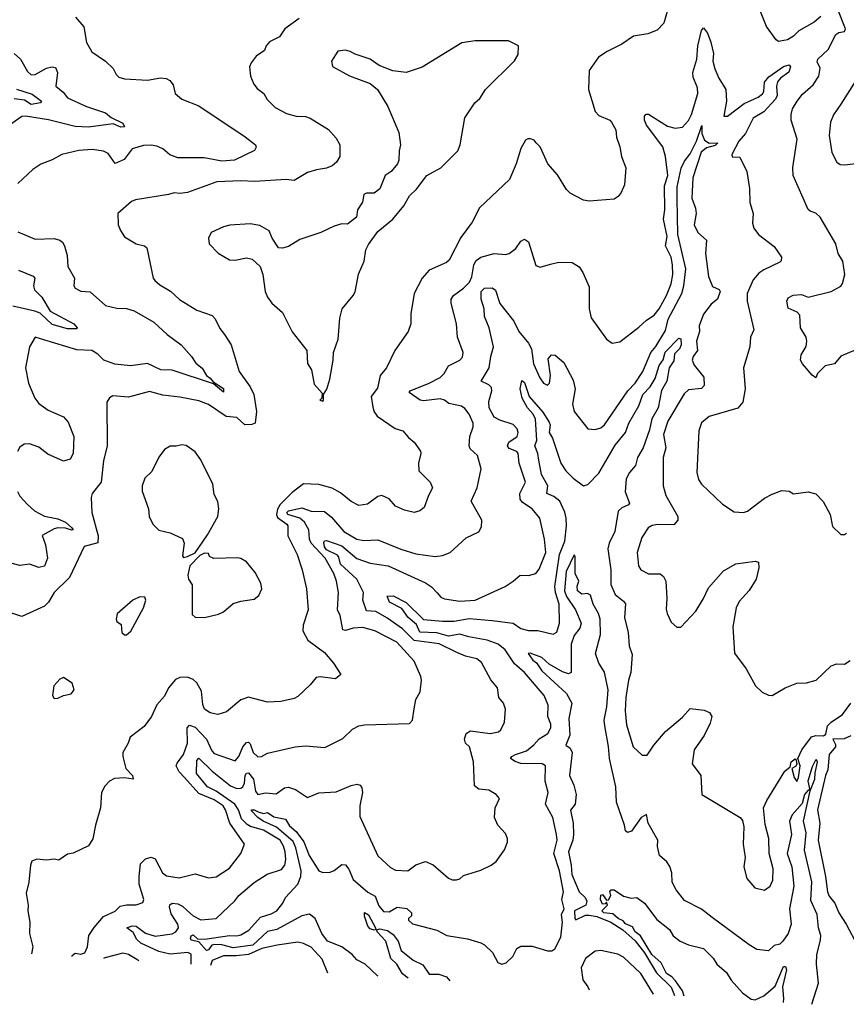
# Model space of a CAD drawing. Extents: x 1245515 to 1420776, y 606314 to 671314.
# Tile 190 of 256: x 1355874 to 1360214, y 610534 to 615702. Entities that reach past the tile are written whole.
import ezdxf

# ---------------------------------------------------------------- set-up
doc = ezdxf.new("R2010")
doc.units = 0

msp = doc.modelspace()

# ---------------------------------------------------------------- linework, layer by layer
at = {"layer": '0CON10XD'}
for points in [[(1359274.5, 615745.5), (1359255.5, 615684.5), (1359221.9, 615648.1), (1359172.7, 615627.3), (1359097.5, 615615), (1359035.7, 615574.3), (1358958.8, 615535), (1358912.9, 615505), (1358864.4, 615435), (1358860.4, 615335), (1358895, 615220), (1358915, 615199.2), (1358973.3, 615175), (1358982, 615165), (1359003.9, 615123.9), (1359007.1, 615085), (1359025.8, 615035), (1359034.2, 614985), (1359057.1, 614925), (1359050, 614835), (1359032.5, 614795), (1359016.2, 614775), (1358995, 614760.8), (1358865, 614750), (1358835, 614755.8), (1358765, 614792), (1358745, 614811.2), (1358697.3, 614887.3), (1358647.5, 614945), (1358606.2, 615035), (1358586, 615056)], [(1360080.7, 615719.3), (1360045, 615688.7), (1359965, 615643.3), (1359937.3, 615615), (1359905, 615596.2), (1359858.3, 615588.3), (1359846, 615596), (1359795.9, 615665.9), (1359763.8, 615745)], [(1360265, 613970), (1360185, 613936.7), (1360152.5, 613895), (1360104.2, 613885.8), (1360062.5, 613845), (1360055, 613822.5), (1360035, 613836.7), (1359984, 613895), (1359974, 613915), (1359977.6, 613942.4), (1360003.2, 613986.8), (1360007.8, 614015), (1360002.9, 614035), (1359973.1, 614085), (1359970.8, 614150.8), (1359957, 614167), (1359908.8, 614188.8), (1359902, 614225), (1359908.3, 614241.7), (1359935, 614256.2), (1359979.5, 614259.5), (1360015, 614246.2), (1360134.1, 614275.9), (1360185, 614303.8), (1360195, 614317.5), (1360206, 614365), (1360196.2, 614435), (1360172, 614475), (1360160, 614525), (1360077.1, 614665), (1360055, 614686.7), (1360025, 614696.7), (1360015, 614706.7), (1359936.2, 614885), (1359934.2, 614925.8), (1359955.5, 615075), (1359925.6, 615175), (1359924.6, 615205), (1359932.7, 615235), (1359955.5, 615275), (1359985, 615311.5), (1360039.7, 615360.3), (1360069.7, 615405), (1360077.2, 615447.2), (1360060.6, 615480.6), (1360064.6, 615495), (1360119.5, 615545), (1360159.3, 615625), (1360175, 615634.7), (1360205, 615640.6), (1360210, 615655), (1360169.6, 615755)], [(1357340.9, 615709.1), (1357265.8, 615655), (1357238.6, 615611.4), (1357185, 615586.2), (1357168, 615565), (1357159.4, 615540.6), (1357115, 615511.2), (1357088.8, 615475), (1357081.2, 615455), (1357086.4, 615406.4), (1357104.4, 615364.4), (1357120.3, 615340.3), (1357155.5, 615315.5), (1357173.2, 615283.2), (1357215, 615241.2), (1357275, 615210), (1357325, 615196.7), (1357375, 615194.5), (1357400, 615185), (1357496, 615125), (1357535, 615081.2), (1357555.7, 615045), (1357555.7, 614985), (1357537.5, 614955), (1357514, 614935), (1357485, 614922.5), (1357432.5, 614915), (1357385, 614900), (1357315, 614858.1), (1357272.9, 614862.9), (1357107.7, 614852.3), (1357035, 614857.2), (1356909.1, 614850.9), (1356755, 614795.6), (1356715, 614790.6), (1356685, 614794.2), (1356655, 614784.3), (1356483, 614757), (1356462.1, 614747.9), (1356388.8, 614685), (1356392, 614625), (1356403.3, 614595), (1356425, 614563.3), (1356485, 614526.2), (1356530, 614515), (1356542.5, 614505), (1356575.7, 614345.7), (1356583.1, 614333.1), (1356610, 614310), (1356666.6, 614276.6), (1356713.3, 614233.3), (1356805, 614177.5), (1356885, 614150), (1356901.3, 614131.3), (1356925, 614080.8), (1356950.4, 614050.4), (1356985.4, 613995.4), (1357027.1, 613855), (1357084.4, 613774.4), (1357104.3, 613735), (1357117.1, 613645), (1357110, 613585), (1357093.1, 613576.9), (1357056.3, 613576.3), (1357015, 613614.5), (1356958.7, 613618.7), (1356865, 613682.9), (1356815, 613701.2), (1356715, 613720.9), (1356625, 613731.3), (1356555, 613750.5), (1356445, 613720.8), (1356362.7, 613727.3), (1356345, 613716.7), (1356332.5, 613695), (1356333.8, 613466.2), (1356315, 613387.5), (1356302.7, 613275), (1356254.7, 613215.3), (1356249.5, 613195), (1356253.3, 613115), (1356286.4, 612993.6), (1356284.4, 612955.6), (1356212.6, 612937.4), (1356135.2, 612774.8), (1356055.6, 612695), (1356025.6, 612645), (1356005, 612624.3), (1355885, 612568.8), (1355795, 612598.8)], [(1356166.7, 615715), (1356210.8, 615665), (1356225, 615582.5), (1356253.2, 615533.2), (1356324, 615485), (1356365.5, 615445.5), (1356380, 615415), (1356395, 615400), (1356425, 615392), (1356545, 615384.5), (1356613.2, 615396.8), (1356642.9, 615392.9), (1356662.3, 615382.3), (1356679.5, 615359.5), (1356691.2, 615315), (1356725.7, 615285.7), (1356815, 615250.9), (1357057.7, 615087.7), (1357112.5, 615045), (1357116.4, 615033.6), (1357107.1, 615015), (1357001.2, 614965), (1356935, 614960), (1356843.3, 614976.7), (1356705, 614977.5), (1356662.6, 614992.6), (1356625, 615023.8), (1356595, 615038.4), (1356565, 615044.2), (1356525, 615041.9), (1356465.3, 615024.7), (1356422, 614968), (1356375, 614947.5), (1356339.5, 614999.5), (1356315, 615012.7), (1356255, 615020), (1356185, 615015.4), (1356095, 614995.5), (1356045, 614967.3), (1355986, 614944), (1355943.3, 614916.7), (1355865, 614842)], [(1356149.9, 610784.7), (1356150.3, 610789.7), (1356165, 610802.5), (1356195, 610796.7), (1356216.7, 610805), (1356230, 610835), (1356237.1, 610895), (1356265, 610937.5), (1356314.7, 610995.3), (1356375, 611023.1), (1356401.3, 611048.7), (1356434.6, 611055.4), (1356485, 611055.5), (1356521.5, 611068.5), (1356525.4, 611085), (1356501.1, 611165), (1356500.8, 611205), (1356508.9, 611271.1), (1356535, 611298.1), (1356565, 611306.9), (1356585, 611298.1), (1356623.3, 611225), (1356645, 611208), (1356712.3, 611197.7), (1356795, 611218.8), (1356865, 611198), (1356905, 611202.9), (1356975, 611248.5), (1357035.7, 611325), (1357054.2, 611375), (1356977.1, 611485), (1356955.3, 611555), (1356943.3, 611575), (1356895, 611607.6), (1356815, 611640.3), (1356739.2, 611725), (1356710.7, 611755), (1356696.5, 611785), (1356700.6, 611799.4), (1356734.7, 611845.3), (1356754.6, 611905), (1356754.1, 611985.9), (1356765, 612000), (1356795, 611988.4), (1356855, 611925.4), (1356882.8, 611865), (1356895, 611851.2), (1357005, 611811.9), (1357024.6, 611835), (1357045, 611885.6), (1357065, 611908.5), (1357075, 611910.6), (1357085, 611900.8), (1357100, 611855), (1357125, 611833.3), (1357144.4, 611835.6), (1357175, 611851.9), (1357320, 611885), (1357375, 611891.4), (1357477.2, 611882.8), (1357570.2, 611929.8), (1357621.3, 611978.7), (1357654.6, 611995.4), (1357685, 612000.9), (1357921.7, 612008.3), (1357936.7, 612025), (1357945.8, 612085), (1357953.9, 612133.9), (1357977.1, 612175), (1357984.5, 612235), (1357981.1, 612255), (1357945.8, 612335), (1357855, 612435.3), (1357738.9, 612495), (1357675, 612512.3), (1357625, 612507.8), (1357585, 612495.4), (1357570, 612500), (1357556.9, 612575), (1357542.2, 612605), (1357548.4, 612695), (1357538.4, 612755), (1357523.1, 612795), (1357478.4, 612875), (1357404.3, 612955), (1357396.3, 612975), (1357392.3, 613025), (1357369.3, 613065), (1357345, 613085.1), (1357281.4, 613105), (1357277.2, 613115), (1357285.5, 613125), (1357355, 613139.5), (1357405, 613123), (1357475, 613120.4), (1357510.6, 613090.6), (1357576.2, 613015), (1357644.3, 612975), (1357681.1, 612968.9), (1357755, 612971.5), (1357875, 612922.9), (1357955, 612897.9), (1358055, 612884.6), (1358095, 612889.1), (1358133.8, 612905), (1358218.3, 612981.7), (1358285, 613013.3), (1358299.7, 613040.3), (1358301.4, 613075), (1358244.5, 613175), (1358275.6, 613245), (1358297.1, 613345), (1358278.1, 613415), (1358240.2, 613450.2), (1358233.6, 613465), (1358238.1, 613515), (1358255.5, 613565), (1358255.5, 613585), (1358235, 613630.8), (1358211.7, 613661.7), (1358193.1, 613673.1), (1358128, 613688), (1358105, 613705.3), (1358082.6, 613712.6), (1357995, 613702), (1357976.2, 613705), (1357918.8, 613745), (1357923.8, 613755), (1358025, 613794.7), (1358081.4, 613825), (1358102.2, 613845), (1358125.4, 613884.6), (1358185.3, 613914.7), (1358198.9, 613931.1), (1358202.2, 613955), (1358173.3, 614035), (1358167.5, 614105), (1358138.8, 614215), (1358139.1, 614235), (1358151.9, 614255), (1358205, 614292.3), (1358235.8, 614324.2), (1358247.4, 614352.6), (1358259.2, 614415), (1358270.9, 614439.1), (1358295, 614455.9), (1358365, 614474.6), (1358425, 614470), (1358445, 614474.3), (1358479.6, 614500.4), (1358505, 614539.4), (1358525, 614549.4), (1358545.5, 614535.5), (1358585, 614412), (1358606.8, 614403.2), (1358660.6, 614419.4), (1358705, 614430), (1358775, 614426.9), (1358811.2, 614405), (1358831.2, 614375), (1358865, 614300), (1358863.8, 614185), (1358875, 614137.5), (1358955, 614026.2), (1358985, 614004), (1359025, 614011.4), (1359125, 614087.5), (1359165, 614125.5), (1359205, 614150.9), (1359231.2, 614185), (1359270.2, 614255), (1359294.7, 614315), (1359303.4, 614365), (1359302.3, 614415), (1359294, 614455), (1359264.8, 614515), (1359274.4, 614565), (1359253.9, 614655), (1359260.7, 614705), (1359260.2, 614829.8), (1359276.6, 614885), (1359265.3, 614985), (1359250.9, 615035), (1359165, 615149.2), (1359154.5, 615175), (1359154.3, 615195.7), (1359163.1, 615206.9), (1359175, 615206.9), (1359275, 615143.4), (1359315, 615132.4), (1359355, 615138.9), (1359385, 615172.7), (1359400.8, 615205), (1359434.3, 615315), (1359433.5, 615345), (1359411, 615401), (1359408.4, 615425), (1359428.9, 615495), (1359435.3, 615564.7), (1359454.5, 615645.5), (1359465, 615660), (1359485, 615631.2), (1359502.3, 615585), (1359516.7, 615525), (1359513.1, 615485), (1359523.7, 615445), (1359544.8, 615394.8), (1359581.1, 615335), (1359584.5, 615275), (1359570.8, 615195), (1359590, 615195), (1359678.1, 615261.9), (1359752.2, 615295), (1359775, 615313.1), (1359781.4, 615325), (1359785.2, 615374.8), (1359807.7, 615402.3), (1359885, 615457.2), (1359914.5, 615464.5), (1359922.2, 615455), (1359912.9, 615427.1), (1359869.2, 615395), (1359853.9, 615376.1), (1359848.2, 615351.8), (1359850.5, 615305), (1359843, 615285), (1359781.6, 615218.4), (1359724.8, 615185), (1359685.5, 615104.5), (1359650.5, 615065), (1359612.5, 614995), (1359615, 614982.5), (1359655, 614980), (1359692.5, 614905), (1359706.4, 614816.4), (1359707.9, 614742.1), (1359725.5, 614685), (1359721.8, 614635), (1359728.8, 614608.8), (1359752.5, 614575), (1359835, 614512.2), (1359873.5, 614455), (1359873.2, 614436.8), (1359865, 614430), (1359780.6, 614389.4), (1359755, 614372.5), (1359725, 614337.1), (1359694.5, 614264.5), (1359694.1, 614224.1), (1359728.9, 614075), (1359712.1, 614035), (1359708.1, 613985), (1359673.8, 613875), (1359682.5, 613765), (1359671.1, 613695), (1359645, 613663.1), (1359495, 613619.4), (1359453.8, 613586.2), (1359440.6, 613545), (1359429.5, 613325), (1359438, 613288), (1359454.3, 613265), (1359565, 613159.4), (1359625, 613119.2), (1359674.2, 613115.8), (1359695, 613122.5), (1359785, 613190), (1359825, 613212.5), (1359875, 613230.8), (1359915, 613226.7), (1359936.4, 613213.6), (1360015, 613223.8), (1360055, 613213.3), (1360093.6, 613173.6), (1360130, 613105), (1360141.2, 613041.2), (1360185, 613000), (1360205, 613000), (1360215, 613006.2)], [(1357465, 613700), (1357470, 613705), (1357470, 613735), (1357487.7, 613762.3), (1357502, 613815), (1357520.6, 613915), (1357521.1, 613955), (1357545.6, 614025), (1357554.3, 614135), (1357567.1, 614185), (1357625, 614254), (1357635, 614273.8), (1357653.8, 614366.2), (1357682.9, 614435), (1357692.5, 614495), (1357705, 614522), (1357755, 614591.2), (1357833.8, 614655), (1357892, 614725), (1357921.5, 614778.5), (1357957.8, 614812.2), (1358011.2, 614885), (1358085, 614924.2), (1358175, 615013.8), (1358187.5, 615045), (1358212.1, 615187.9), (1358264.3, 615265), (1358290.9, 615289.1), (1358320.8, 615335), (1358473, 615487), (1358490.7, 615519.3), (1358492.5, 615565), (1358440.5, 615590.5), (1358265, 615592), (1358195, 615580), (1357987.4, 615452.6), (1357904.2, 615425.8), (1357833.6, 615433.6), (1357762.1, 615462.1), (1357715, 615495.8), (1357635, 615521.2), (1357610, 615535), (1357585, 615542.5), (1357545, 615536.7), (1357511.2, 615485), (1357516.4, 615456.4), (1357605, 615406.7), (1357715, 615366.7), (1357752.5, 615335), (1357807, 615247), (1357865, 615110), (1357873.9, 615046.1), (1357865.8, 615014.2), (1357865.5, 614965), (1357858.1, 614945), (1357823.9, 614906.1), (1357793.8, 614885), (1357765.5, 614814.5), (1357735, 614792), (1357695, 614791.2), (1357681.2, 614785), (1357673.3, 614745), (1357647.5, 614705), (1357642.5, 614665), (1357595, 614628.8), (1357565, 614630), (1357525, 614618.6), (1357455.5, 614584.5), (1357345, 614549.2), (1357285, 614512), (1357253.8, 614503.8), (1357232.5, 614505), (1357200, 614555), (1357183.9, 614593.9), (1357135, 614622), (1357085, 614630.8), (1356976.8, 614623.2), (1356945, 614615.8), (1356878.8, 614585), (1356866.2, 614555), (1356868.8, 614525), (1356916.6, 614476.6), (1356975, 614442.5), (1357005, 614440), (1357065, 614451.4), (1357095, 614445.7), (1357136.2, 614406.2), (1357150.6, 614365), (1357162.9, 614275), (1357175.8, 614245), (1357198, 614215), (1357254.6, 614164.6), (1357305, 614063.8), (1357382, 613965), (1357385, 613897.5), (1357406.2, 613865), (1357419.7, 613789.7), (1357461.7, 613741.7), (1357460, 613715), (1357450, 613705), (1357465, 613700)], [(1355845, 615524.5), (1355878.2, 615495), (1355915, 615430.8), (1355935, 615412.7), (1355955, 615414), (1356015, 615448.2), (1356045, 615455.3), (1356062, 615452), (1356073.3, 615425), (1356063.2, 615353.2), (1356102.6, 615322.6), (1356125, 615292.5), (1356225, 615247.3), (1356324.2, 615214.2), (1356355, 615189.4), (1356415, 615158.5), (1356425, 615140), (1356405, 615138.8), (1356365, 615155.6), (1356235, 615138.4), (1356165, 615141.1), (1356025, 615176.1), (1355905, 615195.3), (1355885, 615193.5), (1355803.8, 615136.2)], [(1360297.5, 615435), (1360185, 615259.2), (1360147.2, 615202.8), (1360130.6, 615165), (1360124.2, 615094.2), (1360138.1, 615005), (1360164.6, 614954.6), (1360182.9, 614942.9), (1360205, 614940), (1360279.5, 614949.5)], [(1355856.7, 615336.7), (1355939.2, 615310.8), (1355989.4, 615275), (1355984.3, 615265.7), (1355935, 615257.5), (1355899.1, 615279.1), (1355845, 615286)], [(1356774.7, 610744.4), (1356775, 610797.5), (1356756.2, 610806.2), (1356665, 610797.7), (1356605, 610811.6), (1356510.6, 610855), (1356488.8, 610875), (1356470.2, 610910.2), (1356436.7, 610935), (1356465, 610945.2), (1356485, 610944.8), (1356535, 610907.2), (1356585, 610891.7), (1356675, 610903.2), (1356694.3, 610915), (1356708.8, 610935), (1356704.7, 610955), (1356669.7, 611009.7), (1356660.8, 611045), (1356663.3, 611056.7), (1356675.1, 611064.9), (1356705, 611061.5), (1356728.7, 611048.7), (1356754.4, 611024.4), (1356785, 610997.9), (1356825, 610978.2), (1356905, 610984.3), (1357003.3, 611076.7), (1357025.5, 611105), (1357106.1, 611173.9), (1357173.5, 611216.5), (1357249.1, 611240.9), (1357266.3, 611263.7), (1357271.2, 611295), (1357267.9, 611335), (1357259.6, 611365), (1357242, 611395), (1357155, 611448.2), (1357086.6, 611466.6), (1357068.2, 611478.2), (1357038.1, 611508.1), (1357022.9, 611555), (1357003.1, 611585), (1356905, 611652.7), (1356860.8, 611675), (1356802.7, 611745), (1356805, 611814.2), (1356815, 611826.6), (1356885, 611757.1), (1356981.4, 611681.4), (1357015, 611666.9), (1357035, 611668), (1357045, 611674.8), (1357054.3, 611695), (1357058.2, 611735), (1357065, 611747.5), (1357075, 611749), (1357101.3, 611715), (1357112, 611652), (1357125, 611635.5), (1357165, 611643.8), (1357221.1, 611638.9), (1357265, 611670), (1357285, 611673.6), (1357321.5, 611661.5), (1357385, 611620), (1357445, 611643.5), (1357535, 611648.9), (1357615, 611682.2), (1357645, 611689.2), (1357662.5, 611685), (1357671.2, 611671.2), (1357674.4, 611645), (1357660.8, 611575), (1357660.4, 611520.4), (1357753.8, 611313.8), (1357821.7, 611251.7), (1357847.4, 611237.4), (1357912.5, 611235), (1357955, 611265.8), (1358005, 611283.8), (1358045.8, 611265.8), (1358125, 611196), (1358145, 611188), (1358168.3, 611188.3), (1358185, 611193.3), (1358205, 611210), (1358295, 611238), (1358350, 611265), (1358375.7, 611284.3), (1358420, 611345), (1358435.8, 611385), (1358435.7, 611405), (1358425, 611430), (1358385, 611474), (1358366.5, 611515), (1358371.1, 611565), (1358393.8, 611615), (1358376, 611635), (1358337.7, 611657.7), (1358285, 611663.6), (1358261.5, 611681.5), (1358256.7, 611806.7), (1358235.7, 611885), (1358214.5, 611904.5), (1358210, 611925), (1358218, 611955), (1358240.9, 611969.1), (1358345, 611955.4), (1358388.8, 611965), (1358400, 611975), (1358420, 612015), (1358425, 612082.5), (1358414.5, 612114.5), (1358390, 612145), (1358383.3, 612195), (1358348, 612238), (1358298.6, 612328.6), (1358275, 612347.3), (1358215, 612361.2), (1358170.3, 612380.2), (1358075.8, 612425.8), (1357945, 612443.6), (1357885, 612504.3), (1357802, 612562), (1357745, 612595.2), (1357695, 612599.1), (1357676.1, 612655), (1357678.7, 612695), (1357644.1, 612765), (1357558.2, 612845), (1357550.6, 612880.6), (1357542.4, 612892.4), (1357485, 612920.2), (1357474.1, 612935), (1357471.4, 612958.6), (1357475, 612966.2), (1357485, 612968.3), (1357565, 612940.6), (1357645, 612873.5), (1357715, 612850.3), (1357808.6, 612835), (1358005, 612746.8), (1358036.2, 612726.2), (1358066.1, 612693.9), (1358085, 612670.5), (1358105, 612661.8), (1358185, 612650.7), (1358265, 612654.5), (1358422.7, 612727.3), (1358465.6, 612754.4), (1358502.7, 612787.3), (1358545, 612784.2), (1358584.3, 612795.7), (1358601.3, 612818.7), (1358635.9, 612905), (1358630.4, 612975), (1358605.6, 613085), (1358564.6, 613134.6), (1358515, 613168.1), (1358501.1, 613185), (1358500, 613215), (1358530.3, 613275), (1358497.5, 613375), (1358490.7, 613425), (1358485.2, 613435.2), (1358445, 613452.3), (1358435.2, 613465), (1358441.9, 613485), (1358485.4, 613515), (1358491.1, 613535), (1358486.1, 613555), (1358465, 613578.2), (1358395, 613599.7), (1358365, 613615.5), (1358339.6, 613665), (1358337.6, 613697.6), (1358352.5, 613755), (1358351.5, 613771.5), (1358338, 613785), (1358296.7, 613805), (1358339.6, 613875), (1358347.1, 613935), (1358362.1, 613985), (1358340, 614085), (1358314.8, 614144.8), (1358313.3, 614185), (1358297.9, 614235), (1358297.2, 614275), (1358315, 614292.3), (1358354.3, 614294.3), (1358372.7, 614282.7), (1358395, 614212.2), (1358469, 614119), (1358495.3, 614065.3), (1358546.5, 614005), (1358560.9, 613975), (1358572.5, 613895), (1358605, 613822), (1358624.4, 613795), (1358645, 613784.4), (1358655.5, 613795), (1358660.8, 613835), (1358648.6, 613921.4), (1358666.1, 613943.9), (1358685, 613940.8), (1358732.1, 613902.1), (1358780.6, 613809.4), (1358790, 613765), (1358777.5, 613685), (1358786, 613645), (1358857.5, 613555), (1358895, 613550.8), (1358925, 613560), (1358945, 613576), (1359066.5, 613753.5), (1359105.9, 613794.1), (1359146.9, 613855), (1359188.9, 613955), (1359215, 613986.6), (1359265, 614071.2), (1359279.1, 614130.9), (1359350.2, 614265), (1359362, 614305), (1359371.3, 614395), (1359330.4, 614575), (1359325.7, 614764.3), (1359326.4, 614825), (1359347.1, 614922.9), (1359365, 614958.9), (1359395, 614998.6), (1359428.2, 615065), (1359455, 615146), (1359456.4, 615105), (1359469.5, 615069.5), (1359495, 615054.5), (1359540, 615055), (1359525, 615042.7), (1359480.4, 615029.6), (1359453, 615007), (1359408.3, 614871.7), (1359403, 614765), (1359422.2, 614712.2), (1359425.4, 614685), (1359415, 614626.2), (1359435.6, 614585), (1359480.6, 614545), (1359475.2, 614475.2), (1359491, 614355), (1359511.7, 614301.7), (1359546, 614286), (1359551.8, 614275), (1359537.3, 614235), (1359505, 614209.3), (1359465, 614156.7), (1359441.2, 614095), (1359442.7, 614065), (1359427.9, 614015), (1359433.3, 613966.7), (1359410, 613935), (1359405.7, 613915), (1359415, 613888), (1359466, 613826), (1359467.3, 613782.7), (1359453.3, 613766.7), (1359385, 613759.4), (1359362.2, 613737.8), (1359277.1, 613595), (1359254.6, 613525), (1359266, 613455), (1359253.3, 613405), (1359252.7, 613255), (1359267.5, 613205), (1359330, 613095), (1359329.2, 613075), (1359308.7, 613051.3), (1359225, 613052.9), (1359195, 613047.1), (1359174.6, 613035.4), (1359140.6, 612985), (1359115.6, 612905), (1359122.5, 612835), (1359135, 612814), (1359175, 612794.4), (1359236.4, 612793.6), (1359255, 612780), (1359266.9, 612755), (1359271.4, 612665), (1359267.7, 612607.7), (1359274, 612585), (1359295, 612540), (1359325, 612513.8), (1359345, 612514), (1359425, 612598), (1359465, 612664), (1359490.3, 612719.8), (1359569.8, 612810.2), (1359635, 612845.5), (1359735, 612860), (1359752.5, 612855), (1359755.7, 612825.7), (1359740.5, 612765), (1359704.7, 612705.3), (1359652.4, 612647.6), (1359636.7, 612615), (1359617.8, 612515), (1359627, 612377), (1359688, 612295), (1359737.5, 612205), (1359772.4, 612172.4), (1359805, 612157.1), (1359825, 612155.7), (1359892.5, 612195), (1359955, 612219.4), (1360005, 612220.6), (1360056.7, 612235), (1360135, 612310.6), (1360165, 612321.4), (1360205, 612318.8), (1360235, 612338)], [(1358586, 615056), (1358575, 615070), (1358556.4, 615076.4), (1358543, 615077), (1358530.7, 615069.3), (1358505, 615026.7), (1358480.4, 614945), (1358446.3, 614863.7), (1358289.2, 614715), (1358249.7, 614640.3), (1358190.7, 614559.3), (1358129.3, 614440.7), (1358115, 614428.6), (1358025, 614387.3), (1357987.1, 614345), (1357945.5, 614264.5), (1357927.7, 614157.7), (1357928, 614105), (1357914.4, 614065.6), (1357844.5, 613965.5), (1357800.8, 613875), (1357767.1, 613835), (1357752.6, 613767.4), (1357720, 613725), (1357729.1, 613669.1), (1357734.7, 613644.7), (1357751.6, 613621.6), (1357845, 613556.2), (1357886.7, 613545), (1357915, 613510), (1357946.2, 613485), (1357977.8, 613437.8), (1357980.8, 613425), (1357968.1, 613375), (1357970, 613335), (1358030, 613275), (1358041.9, 613245), (1358020, 613205), (1357997.6, 613142.4), (1357975.7, 613124.3), (1357946.1, 613116.1), (1357895, 613128.6), (1357848, 613148), (1357815, 613187.1), (1357775, 613204.4), (1357755, 613200), (1357701.1, 613158.9), (1357655, 613152.2), (1357615, 613173.3), (1357558.2, 613218.2), (1357514.1, 613244.1), (1357445, 613261.8), (1357364.6, 613265.4), (1357305, 613220.5), (1357242.5, 613157.5), (1357227.3, 613132.7), (1357222.1, 613105), (1357228.6, 613088.6), (1357276.8, 613055), (1357282.3, 613045), (1357282.8, 612992.7), (1357330.6, 612895), (1357356.9, 612815), (1357380, 612715), (1357388.5, 612605), (1357362, 612525), (1357361.2, 612495), (1357387.5, 612445), (1357475, 612380.8), (1357522, 612325), (1357560, 612265), (1357533, 612243), (1357452.7, 612252.7), (1357430.7, 612249.3), (1357399.8, 612210.2), (1357335, 612150), (1357315, 612140), (1357245, 612122.9), (1357175, 612120), (1357075, 612146.2), (1357035, 612132.5), (1356960.9, 612069.1), (1356915, 612055.6), (1356874.6, 612064.6), (1356844.1, 612084.1), (1356835, 612107.5), (1356828.4, 612178.4), (1356805, 612222.2), (1356785, 612238.5), (1356755, 612250.4), (1356715, 612250), (1356691.4, 612238.6), (1356655.5, 612195), (1356635, 612150.8), (1356593.7, 612106.3), (1356565.7, 612045), (1356527.8, 611992.2), (1356453.7, 611936.3), (1356444.3, 611905), (1356416, 611855), (1356416, 611835), (1356431.4, 611771.4), (1356466.7, 611735), (1356470, 611715), (1356425, 611722), (1356371.4, 611718.6), (1356345, 611706), (1356320.4, 611679.6), (1356303.5, 611645), (1356298.5, 611565), (1356271.5, 611475), (1356257.5, 611402.5), (1356235, 611366.2), (1356155, 611327.5), (1356125, 611322.5), (1356079.3, 611290.7), (1356055, 611296.7), (1356015, 611290), (1355965, 611296), (1355938.8, 611285), (1355930.8, 611265), (1355922.9, 611175), (1355908.3, 611118.3), (1355919.2, 611055), (1355917.5, 611025), (1355927.1, 610965), (1355926, 610905), (1355942.5, 610835), (1355935.7, 610798.6)], [(1355865, 614589.4), (1355955, 614549.4), (1356055, 614554.4), (1356085.5, 614545.5), (1356099.2, 614535), (1356109.4, 614515), (1356122.9, 614465), (1356126.6, 614406.6), (1356162.5, 614345), (1356158.6, 614305), (1356165, 614292.9), (1356195, 614277.5), (1356245, 614274.6), (1356325, 614201.8), (1356385, 614188.9), (1356435, 614186), (1356475, 614173.2), (1356578.5, 614115), (1356649.2, 614049.1), (1356722.2, 613995), (1356776.5, 613935), (1356799.2, 613899.2), (1356833, 613873), (1356854.2, 613834.2), (1356875, 613820.8), (1356890.6, 613800.6), (1356945, 613766.1), (1356945, 613747.8), (1356891.2, 613791.2), (1356675, 613861.9), (1356615, 613864.6), (1356545, 613898.1), (1356455.2, 613884.8), (1356373.6, 613893.6), (1356315.6, 613915), (1356285, 613947.3), (1356253.8, 613965), (1356175, 613969.2), (1356001.7, 614021.7), (1355955, 614036.7), (1355926, 613985), (1355904.5, 613875), (1355919.6, 613795), (1355953.5, 613715), (1355975, 613686.9), (1356023.5, 613653.5), (1356105, 613618.1), (1356129.5, 613589.5), (1356158.2, 613515), (1356154.4, 613425), (1356140, 613395), (1356105, 613385.6), (1356022.4, 613422.4), (1355975, 613457.8), (1355925, 613475.7), (1355897.5, 613475), (1355875, 613458.8), (1355862.9, 613435)], [(1355868.3, 614388.3), (1355945, 614356.8), (1355953.8, 614346.2), (1355946.2, 614305), (1355952.7, 614285), (1355990, 614245), (1356035, 614172.2), (1356158.8, 614105), (1356176.7, 614085), (1356175, 614080), (1356125, 614079.1), (1356045, 614103.1), (1355981.2, 614161.2), (1355953, 614173), (1355837.7, 614197.7)], [(1357755.7, 610681.1), (1357753.7, 610683.7), (1357688.5, 610745), (1357645, 610767.9), (1357619.1, 610795), (1357565.5, 610835), (1357490.3, 610865), (1357460.3, 610905), (1357425, 610984.4), (1357396.4, 611006.4), (1357355, 610999), (1357225, 610926.9), (1357175, 610916.6), (1357098.7, 610845), (1356995, 610830.2), (1356935, 610846.6), (1356895, 610848.1), (1356883.8, 610845), (1356865, 610820.3), (1356855, 610816), (1356815, 610862), (1356775, 610871.5), (1356771.7, 610881.7), (1356775, 610892.9), (1356785, 610897.9), (1356808.4, 610878.4), (1356846.1, 610876.1), (1356975, 610896), (1357015, 610892.7), (1357035, 610898), (1357077.4, 610922.6), (1357138.3, 610991.7), (1357195, 611008.1), (1357225, 611024.2), (1357255.9, 611065), (1357269.5, 611095), (1357334.6, 611165.4), (1357349.6, 611205), (1357351.8, 611235), (1357324.3, 611355), (1357309.5, 611389.5), (1357223, 611463), (1357152.8, 611495), (1357124.7, 611515), (1357091.1, 611548.9), (1357092, 611555), (1357105, 611555.2), (1357126.4, 611545), (1357154.6, 611535.4), (1357175, 611540), (1357208.3, 611518.3), (1357270.7, 611505), (1357290.5, 611470.5), (1357325, 611441.9), (1357366.2, 611386.2), (1357394.8, 611315), (1357445, 611234.4), (1357465, 611226.5), (1357505, 611227.7), (1357525, 611236.1), (1357565, 611267.5), (1357585, 611266), (1357602.8, 611242.8), (1357625, 611188.9), (1357702.1, 611122.1), (1357741.2, 611101.2), (1357760.6, 611050.6), (1357785, 611021.7), (1357815, 611018.7), (1357856.2, 611043.8), (1357906.2, 611036.2), (1357931.8, 611015), (1357931.2, 610998.8), (1357915.6, 610985), (1357915.7, 610975), (1357936.7, 610956.7), (1358065, 610923.6), (1358116.7, 610895), (1358225, 610878.5), (1358295, 610856), (1358315.5, 610845.5), (1358356.8, 610806.8), (1358383.9, 610753.9), (1358405, 610744), (1358428.8, 610751.2), (1358463.3, 610785), (1358485, 610826.7), (1358505, 610840), (1358565, 610840), (1358645, 610814.2), (1358667.5, 610815), (1358683.8, 610825), (1358715.7, 610885.7), (1358723.5, 610965), (1358718.8, 611005), (1358732.7, 611035), (1358720, 611085), (1358729.1, 611125), (1358709, 611235), (1358678.1, 611325), (1358695.4, 611395), (1358693.3, 611425), (1358672.7, 611515), (1358635.5, 611585), (1358649.1, 611645), (1358632.5, 611705), (1358635.8, 611785), (1358616.7, 611796.7), (1358505, 611798.9), (1358475, 611809.2), (1358452, 611825), (1358458, 611835), (1358478, 611845), (1358535, 611864.7), (1358574.2, 611895.8), (1358602.3, 611927.7), (1358647.5, 611955), (1358662.7, 611985), (1358662.5, 612005), (1358646.7, 612045), (1358649.4, 612105), (1358627.5, 612155), (1358525, 612275.3), (1358471.9, 612321.9), (1358423.9, 612395), (1358385.7, 612425), (1358327.9, 612445), (1358232.3, 612462.3), (1358185, 612477.7), (1358125, 612466.4), (1358065, 612483.5), (1357975, 612487.2), (1357958.1, 612528.1), (1357914.5, 612564.5), (1357881.3, 612611.3), (1357816.5, 612645), (1357804.1, 612675.9), (1357835, 612677.5), (1357902.6, 612642.6), (1357995, 612553.1), (1358094.7, 612544.7), (1358155, 612545.2), (1358235, 612558.3), (1358355, 612548), (1358465, 612534.5), (1358505, 612506.9), (1358545, 612495.4), (1358595, 612496.2), (1358675, 612477.1), (1358695, 612488), (1358708, 612535), (1358707.5, 612635), (1358686.9, 612695), (1358683.7, 612726.3), (1358708.5, 612895), (1358736.6, 612965), (1358745.7, 613045), (1358743.9, 613085), (1358737, 613117), (1358710, 613175), (1358679.5, 613199.5), (1358642.5, 613215), (1358647.4, 613255), (1358613.6, 613315), (1358600.5, 613390.5), (1358595.1, 613425.1), (1358579.2, 613465), (1358589, 613495), (1358582, 613605), (1358571, 613631), (1358540, 613665), (1358513, 613715), (1358502.7, 613765), (1358511.1, 613808.9), (1358525, 613798.6), (1358548.4, 613725), (1358621.5, 613641.5), (1358655, 613589.3), (1358659.3, 613575), (1358654.8, 613535), (1358672.3, 613505), (1358715, 613374.4), (1358742.2, 613335), (1358780.9, 613295), (1358835, 613256.1), (1358857.1, 613262.9), (1358915, 613322.1), (1359000.2, 613469.8), (1359054.7, 613535), (1359071.8, 613585), (1359125.8, 613675), (1359145.6, 613735), (1359184.5, 613775), (1359210.7, 613819.3), (1359232.5, 613887.5), (1359253, 613917), (1359263.2, 613956.8), (1359335, 614031.4), (1359345, 614027.5), (1359346.8, 613995), (1359339.2, 613975), (1359311.7, 613948.3), (1359308.6, 613911.4), (1359283.7, 613875), (1359271.9, 613805), (1359244, 613756), (1359225.9, 613665), (1359192.9, 613607.1), (1359180.7, 613549.3), (1359147.3, 613455), (1359117.3, 613405), (1359108, 613362), (1359075.7, 613325), (1359057.9, 613292.1), (1359054, 613224), (1359076.4, 613165), (1359071.5, 613155), (1359035, 613140.2), (1359017.1, 613122.9), (1358999.5, 613015), (1358969.3, 612955), (1358961.6, 612925), (1358978.1, 612815), (1358978.3, 612738.3), (1359000, 612685), (1359045, 612650.9), (1359055.3, 612635.3), (1359049.1, 612565), (1359069.1, 612485), (1359074.6, 612415), (1359090.2, 612370.2), (1359082.5, 612275), (1359070, 612235), (1359056.5, 612145), (1359052.4, 612075), (1359060.5, 612000.5), (1359095.5, 611885.5), (1359142.4, 611842.4), (1359168.9, 611841.1), (1359204.5, 611895), (1359264.8, 611965.2), (1359355, 612040.9), (1359395, 612086.2), (1359468.2, 612078.2), (1359495.3, 612065.2), (1359508.2, 612045), (1359500.2, 612009.8), (1359468.2, 611945), (1359415, 611870), (1359404.2, 611795.8), (1359450.5, 611735), (1359456, 611635), (1359656.7, 611515), (1359669.1, 611499.1), (1359675.6, 611465), (1359672.5, 611375), (1359683.8, 611305), (1359676.2, 611255), (1359692, 611195), (1359733.3, 611145), (1359785, 611132.9), (1359814.2, 611155), (1359828.1, 611185), (1359831.1, 611245), (1359809.4, 611325), (1359807.1, 611405), (1359787.9, 611477.9), (1359780, 611565), (1359796.6, 611603.4), (1359891.7, 611758.3), (1359919.3, 611780.7), (1359925, 611806), (1359945, 611822.5), (1359950, 611820), (1359953.8, 611795), (1359947, 611783), (1359928.3, 611771.7), (1359940, 611725), (1359955, 611703.3), (1359964, 611725), (1359972, 611785), (1359960, 611825), (1359980.2, 611869.8), (1360032.4, 611937.6), (1360055, 611944.2), (1360094, 611944), (1360107.5, 611952.5), (1360115.8, 611995), (1360135, 612015.8), (1360194, 612056), (1360238.5, 612115)], [(1356735, 612880), (1356755, 612883.8), (1356796.4, 612903.6), (1356860.9, 612999.1), (1356914, 613095), (1356920, 613135), (1356913.9, 613173.9), (1356895, 613210), (1356888, 613265), (1356825, 613392.5), (1356795, 613433.3), (1356747.9, 613467.9), (1356725, 613470.8), (1356695, 613462.9), (1356665, 613464.2), (1356635, 613446), (1356605, 613406.2), (1356568.8, 613331.2), (1356531.5, 613295), (1356518.1, 613255), (1356517, 613227), (1356550, 613135), (1356554.4, 613094.4), (1356573.9, 613053.9), (1356605, 613022.5), (1356665, 613008.8), (1356729.3, 612979.3), (1356737.5, 612955), (1356728.3, 612888.3), (1356735, 612880)], [(1355862.9, 613225), (1355875, 613202), (1355915, 613157.5), (1355952.5, 613125), (1356005, 613095.6), (1356075, 613081.5), (1356115, 613064.1), (1356148.8, 613035), (1356155.3, 613025), (1356147.4, 613022.6), (1356114, 613034), (1356075, 613034.8), (1356055, 613030), (1355992.9, 612995), (1356009.4, 612945), (1356020.5, 612875), (1356005, 612833.6), (1355975, 612827.7), (1355925.7, 612844.3), (1355875, 612838.1), (1355755, 612868.2)], [(1356845, 612564.2), (1356918.8, 612581.2), (1356945, 612593.8), (1356995, 612637.1), (1357035, 612650), (1357105, 612660), (1357130.3, 612679.7), (1357145.8, 612714.2), (1357140, 612745), (1357111.1, 612801.1), (1357065, 612855.8), (1357035, 612874), (1357017.1, 612877.1), (1356893.6, 612873.6), (1356870, 612885), (1356865, 612900), (1356845, 612902.5), (1356820.7, 612889.3), (1356766.7, 612835), (1356757, 612787), (1356760, 612765), (1356780, 612735), (1356779.5, 612579.5), (1356795, 612566), (1356845, 612564.2)], [(1360033.1, 610534.1), (1360067.8, 610645), (1360057.3, 610745), (1360059.1, 610795), (1360079.2, 610870.8), (1360080, 610895), (1360068.3, 610935), (1360061.6, 611005), (1360028.3, 611078.3), (1360033.2, 611176.8), (1359995, 611343.8), (1360004, 611435), (1359990.4, 611495), (1360025.3, 611655.3), (1360049.3, 611715), (1360050.7, 611749.3), (1360063.6, 611805), (1360057.3, 611817.3), (1360052.1, 611815), (1360035, 611781.1), (1360012.3, 611705), (1360022.5, 611657.5), (1360015, 611657.8), (1359994.3, 611635), (1359982.1, 611587.9), (1359930.7, 611529.3), (1359916.1, 611495), (1359926.1, 611425), (1359903.5, 611325), (1359928.6, 611255), (1359938.5, 611155), (1359915.8, 611035), (1359924.8, 610955), (1359908.8, 610905), (1359880.7, 610865), (1359865, 610850.6), (1359835, 610842.1), (1359805, 610815.6), (1359745, 610822.5), (1359705, 610845.6), (1359509.8, 610989.8), (1359453.9, 611033.9), (1359365, 611078.5), (1359320.4, 611135), (1359300.9, 611175), (1359298.9, 611225), (1359287.9, 611257.9), (1359272.7, 611282.7), (1359234.2, 611315), (1359222.3, 611362.3), (1359224, 611395), (1359173.8, 611485), (1359165, 611530), (1359137.5, 611515), (1359087.3, 611442.7), (1359065, 611436), (1359054.5, 611444.5), (1359049.4, 611475), (1359007.5, 611595), (1359004.8, 611674.8), (1358971.4, 611825), (1358966.5, 611886.5), (1358945.9, 611995), (1358943.3, 612025), (1358956.7, 612095), (1358963.6, 612185), (1358945, 612277.5), (1358915.6, 612325), (1358896.7, 612375), (1358924.1, 612475), (1358921.7, 612555), (1358913.2, 612585), (1358886, 612635), (1358872, 612682), (1358855, 612690), (1358825, 612686.7), (1358803.1, 612705), (1358800.5, 612729.5), (1358810, 612755), (1358790, 612795), (1358791.2, 612885), (1358785, 612893.3), (1358743.5, 612805), (1358734.8, 612705), (1358744.8, 612675), (1358792.1, 612605), (1358822.9, 612535), (1358815, 612508.6), (1358785, 612469.6), (1358770, 612425), (1358768.9, 612275), (1358755, 612269.1), (1358725, 612279.1), (1358655, 612318.6), (1358615.1, 612355.1), (1358555, 612377.2), (1358543.8, 612375), (1358568.8, 612341.2), (1358587.2, 612327.2), (1358615, 612283.6), (1358745, 612165.2), (1358772.7, 612115), (1358757.1, 612035), (1358763.2, 611946.8), (1358742, 611895), (1358765, 611878.2), (1358775.1, 611855.1), (1358760.6, 611735), (1358783.6, 611685), (1358795.5, 611635), (1358790.6, 611585), (1358766.8, 611553.2), (1358779.8, 611485), (1358782, 611425), (1358779.1, 611395), (1358756.1, 611335), (1358770.5, 611265), (1358773.6, 611215), (1358812.1, 611125), (1358842.4, 611095), (1358852.2, 611075), (1358846.2, 611053.8), (1358787.5, 611025), (1358788.2, 610985), (1358795, 610977.7), (1358845, 611002.8), (1358865, 611002.8), (1358905, 610994.6), (1358978.8, 610965), (1359041, 610925), (1359105, 610867.1), (1359155, 610805.1), (1359218.6, 610698.6), (1359295, 610623.8), (1359312.8, 610580.6)], [(1356435, 612473.3), (1356457.5, 612492.5), (1356523.8, 612615), (1356536.2, 612655), (1356531.7, 612671.7), (1356505, 612673.3), (1356467.5, 612655), (1356386.1, 612583.9), (1356381.2, 612555), (1356385, 612543.3), (1356407, 612527), (1356410, 612485), (1356425, 612473.3), (1356435, 612473.3)], [(1356055, 612140), (1356075, 612141.2), (1356104.3, 612155.7), (1356145, 612164.2), (1356160, 612185), (1356149.3, 612219.3), (1356105, 612249.2), (1356085, 612241.2), (1356053.3, 612205), (1356046.2, 612155), (1356055, 612140)], [(1360237.6, 611942.4), (1360202.4, 611927.6), (1360143.1, 611925), (1360158, 611898), (1360157.1, 611885), (1360123.9, 611845), (1360117.3, 611765), (1360104.8, 611735), (1360063.9, 611555), (1360074.8, 611485), (1360066.7, 611395), (1360105.2, 611205), (1360115, 611123.8), (1360125, 611101.4), (1360154.4, 611065), (1360174.5, 611015), (1360214.3, 610955), (1360275, 610840)], [(1359363.9, 610577.3), (1359354.6, 610605), (1359318, 610658), (1359298.7, 610678.7), (1359270.5, 610695), (1359241.9, 610751.9), (1359194.1, 610795), (1359133, 610893), (1359106.5, 610915), (1359091, 610941), (1359055, 610956.1), (1359042.9, 610972.9), (1359016.4, 610985), (1358988.7, 611008.7), (1358940.5, 611015), (1358931.2, 611025), (1358960, 611055), (1358955, 611070), (1358948.3, 611061.7), (1358935, 611060), (1358923.8, 611085), (1358925, 611107.5), (1358935, 611110), (1358955, 611080), (1358965, 611082.5), (1358978.8, 611105), (1358973, 611127), (1358980, 611135), (1358995, 611135.8), (1359045, 611101.2), (1359085, 611091.2), (1359115, 611094.2), (1359155, 611065.4), (1359219.4, 610979.4), (1359286.9, 610926.9), (1359305, 610894.3), (1359341.2, 610865), (1359385, 610845.8), (1359465, 610827.1), (1359515, 610775.7), (1359534.4, 610745), (1359585, 610701.4), (1359610.2, 610660.2), (1359669.6, 610595), (1359715, 610561.9), (1359735, 610557.5), (1359780.9, 610579.1), (1359841.2, 610628.8), (1359885, 610732.5), (1359895, 610732.5), (1359900.6, 610715), (1359880, 610625), (1359884.8, 610565), (1359882.8, 610543.8)], [(1357735, 610923.6), (1357715, 610929.6), (1357702.5, 610945), (1357684, 610996), (1357684, 611016), (1357705, 611004.4), (1357742.9, 610935), (1357743.6, 610926.4), (1357735, 610923.6)], [(1357913.7, 610670.9), (1357885, 610694.5), (1357855.2, 610745.2), (1357822.2, 610775), (1357797.5, 610865), (1357751.1, 610915), (1357750, 610925), (1357765, 610930.4), (1357805, 610922.3), (1357835, 610900.3), (1357862.1, 610865), (1357877.3, 610817.3), (1357940, 610765), (1357991.2, 610741.2), (1358025, 610692.5), (1358075, 610691.5), (1358115, 610677.5), (1358133.1, 610656.7)], [(1357491.6, 610698.1), (1357461.5, 610771.5), (1357405, 610834.5), (1357365, 610853.8), (1357335, 610859.6), (1357225.2, 610844.8), (1357145, 610826.7), (1357075, 610795.7), (1357011, 610789), (1356945, 610787.9), (1356885.5, 610764.5), (1356875.5, 610737.9)], [(1356500.4, 610762.1), (1356489.9, 610769.9), (1356445, 610796), (1356415, 610802.3), (1356321.9, 610778.1), (1356314.8, 610774.1)], [(1359201.4, 610587.8), (1359135.3, 610695), (1359045, 610781.4), (1359015, 610796.9), (1358925, 610817.1), (1358895, 610812.2), (1358845.5, 610774.5), (1358821.4, 610725), (1358831.8, 610661.8), (1358857.1, 610625), (1358863.7, 610609.6)]]:
    msp.add_lwpolyline(points, dxfattribs=at)

doc.saveas('drawing.dxf')
